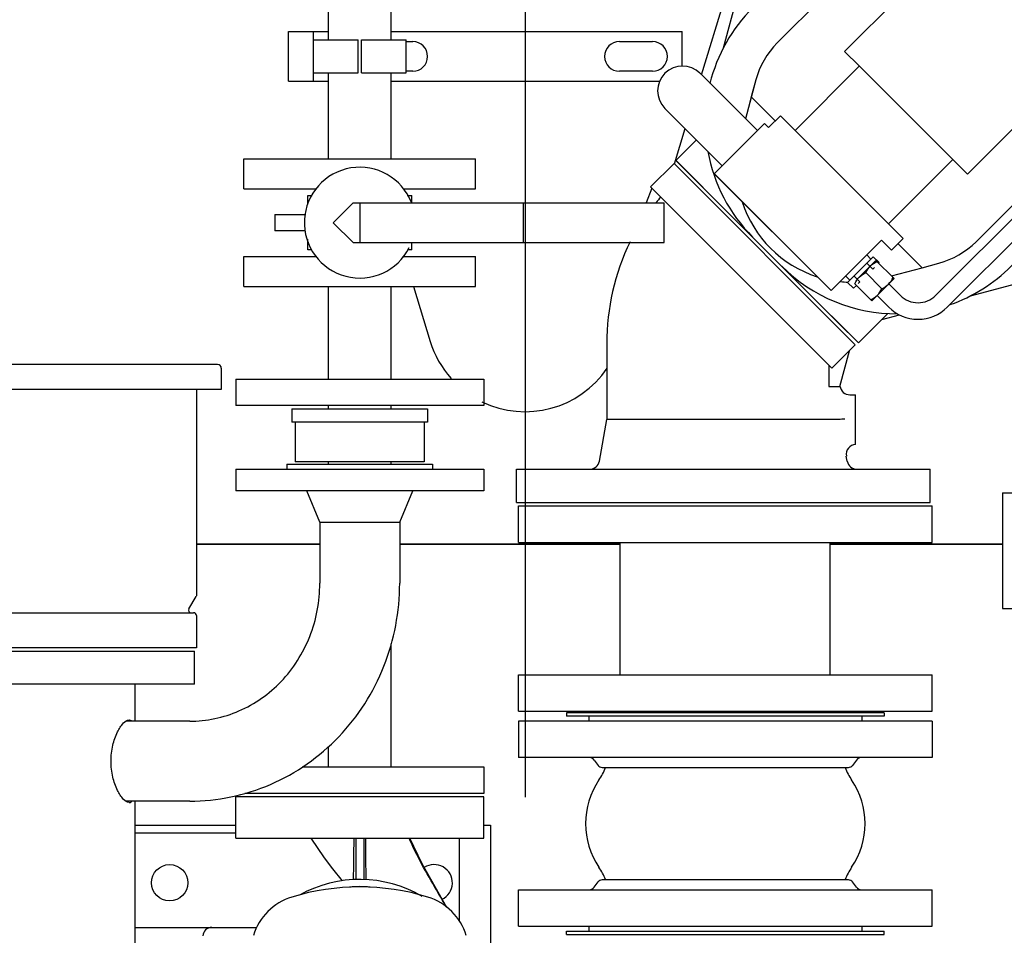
# Model space of a CAD drawing. Header units: millimetres. Extents: x 0 to 1189, y 0 to 841.
# Tile 167 of 179: x 908 to 932, y 662 to 684. Entities that reach past the tile are written whole.
import ezdxf

# ---------------------------------------------------------------- set-up
doc = ezdxf.new("R2010")
doc.units = ezdxf.units.MM
doc.header["$LTSCALE"] = 65.395
doc.linetypes.add('CENTER', pattern=[0.6, 0.375, -0.075, 0.075, -0.075])
for name, color, linetype in [('125ND16-DIN2690-MAK_PBL421', 7, 'CONTINUOUS'), ('125ND16-DIN2690-MAK_PBL444', 7, 'CONTINUOUS'), ('1607_843300_01_AC_ABL630', 7, 'CONTINUOUS'), ('1607_843302_01_AC_PBL631', 7, 'CONTINUOUS'), ('22293_KVEM_18_24_PBL396', 7, 'CONTINUOUS'), ('25007_060000_TLKGS_KGS_V_ABL465', 7, 'CONTINUOUS'), ('25007_061000_TLKGS_KGS_V_ABL466', 7, 'CONTINUOUS'), ('25007_153200_271333_ABL395', 7, 'CONTINUOUS'), ('25007_153200_42_ABL543', 7, 'CONTINUOUS'), ('25007_153200_42_T1_PBL632', 7, 'CONTINUOUS'), ('25007_153200_43_ABL579', 7, 'CONTINUOUS'), ('25007_153200_43_T1_PBL633', 7, 'CONTINUOUS'), ('25007_153200_44_ABL556', 7, 'CONTINUOUS'), ('25007_153200_44_T1_PBL595', 7, 'CONTINUOUS'), ('25007_153500_01_ABL445', 7, 'CONTINUOUS'), ('25007_153500_01_T1_PBL639', 7, 'CONTINUOUS'), ('25007_833901_10_PBL566', 7, 'CONTINUOUS'), ('25067_000000_IMO-2_SKL_PBL511', 7, 'CONTINUOUS'), ('25067_153000_20_T1_PBL611', 7, 'CONTINUOUS'), ('ARI_ZESA_DN32_PN16_EPDM_ABL546', 7, 'CONTINUOUS'), ('D3870-A2-L-10_PBL610', 7, 'CONTINUOUS'), ('ERV_GS125_16_ABL426', 7, 'CONTINUOUS'), ('ERV_GS125_16_T1__PBL427', 7, 'CONTINUOUS'), ('ERV_GS125_16_T1__PBL440', 7, 'CONTINUOUS'), ('ERV_GS125_16_T2__PBL638', 7, 'CONTINUOUS'), ('links_2_VBL392', 7, 'CONTINUOUS'), ('RKD3000-38_PBL568', 7, 'CONTINUOUS'), ('RKD3000-38_PBL569', 7, 'CONTINUOUS'), ('RKD3000-38_PBL570', 7, 'CONTINUOUS')]:
    doc.layers.add(name, color=color, linetype=linetype)

# ---------------------------------------------------------------- blocks, each defined once
blk = doc.blocks.new('6M25C_GENSET_KPL_GRUNDRAHMEN_T1_PBL394', base_point=(919.249, 655.6))
at = {"layer": '6M25C_GENSET_KPL_GRUNDRAHMEN_T1_PBL394', "color": 7, "linetype": 'CONTINUOUS'}
for p, q in [((915.033, 671.6), (912.05, 671.6)), ((922.3, 671.6), (916.965, 671.6)), ((931.548, 671.6), (927.38, 671.6)), ((910.566, 664.8), (913, 664.8)), ((919, 664.8), (919.16, 664.8)), ((919.16, 664.8), (919.16, 648.4))]:
    blk.add_line(p, q, dxfattribs=at)
blk = doc.blocks.new('6M25C_GENSET_KPL_GRUNDRAHMEN_ABL393', base_point=(919.249, 685.08))
at = {"layer": '6M25C_GENSET_KPL_GRUNDRAHMEN_T1_PBL394'}
blk.add_blockref('6M25C_GENSET_KPL_GRUNDRAHMEN_T1_PBL394', (919.249, 655.6), dxfattribs=at)
blk = doc.blocks.new('22293_KVEM_18_24_PBL396', base_point=(910.375, 659.155))
at = {"layer": '22293_KVEM_18_24_PBL396', "color": 6, "linetype": 'CONTINUOUS'}
for p, q in [((912.56, 675.94), (901.84, 675.94)), ((912.65, 675.85), (912.65, 675.34)), ((912.999, 675.59), (918.999, 675.59)), ((912.999, 675.59), (912.999, 674.95)), ((918.999, 675.59), (918.999, 674.95)), ((912.65, 675.34), (901.75, 675.34)), ((912.05, 675.34), (912.05, 670.365)), ((918.999, 674.95), (912.999, 674.95)), ((914.359, 674.87), (914.359, 674.55)), ((917.639, 674.87), (917.639, 674.55)), ((917.639, 674.55), (914.359, 674.55)), ((914.439, 674.55), (914.439, 673.59)), ((917.559, 674.55), (917.559, 673.59)), ((914.239, 673.53), (917.759, 673.53)), ((914.239, 673.53), (914.239, 673.41)), ((917.759, 673.53), (917.759, 673.41)), ((912.999, 673.41), (918.999, 673.41)), ((912.999, 673.41), (912.999, 672.89)), ((918.999, 673.41), (918.999, 672.89)), ((918.999, 672.89), (912.999, 672.89)), ((915.033, 672.13), (914.719, 672.89)), ((916.965, 672.13), (917.279, 672.89)), ((915.033, 672.13), (916.965, 672.13)), ((915.033, 672.13), (915.033, 670.65)), ((916.965, 672.13), (916.965, 670.65)), ((911.868, 670.03), (912.041, 670.33)), ((912.048, 670.347), (912.041, 670.33)), ((912.05, 670.365), (912.048, 670.347)), ((902.42, 669.94), (911.98, 669.94)), ((912.05, 669.87), (912.05, 669.58)), ((912.05, 669.4), (912.05, 669.09)), ((912.05, 669.09), (902.35, 669.09)), ((902.4, 669.01), (912, 669.01)), ((912, 668.21), (912, 669.01)), ((912, 668.21), (902.4, 668.21)), ((910.566, 667.316), (910.566, 668.21)), ((911.885, 667.316), (910.339, 667.316)), ((914.604, 666.21), (919, 666.21)), ((919, 666.21), (919, 665.57)), ((911.885, 665.384), (910.339, 665.384)), ((910.566, 647.686), (910.566, 665.384)), ((919, 665.49), (913, 665.49)), ((913, 664.49), (913, 665.49)), ((919, 665.57), (913.22, 665.57)), ((919, 664.49), (919, 665.49)), ((913, 664.61), (910.566, 664.61)), ((913, 664.49), (919, 664.49)), ((915.9, 664.49), (915.9, 663.488)), ((916.1, 664.49), (916.1, 663.488)), ((918.4, 664.49), (918.4, 662.496)), ((916.145, 663.487), (916.145, 663.485)), ((910.566, 662.33), (913.504, 662.33))]:
    blk.add_line(p, q, dxfattribs=at)
at = {"layer": '22293_KVEM_18_24_PBL396', "color": 2, "linetype": 'CONTINUOUS'}
for p, q in [((914.359, 674.87), (917.639, 674.87)), ((917.559, 673.59), (914.439, 673.59))]:
    blk.add_line(p, q, dxfattribs=at)
at = {"layer": '22293_KVEM_18_24_PBL396', "color": 6, "linetype": 'CONTINUOUS'}
for points in [[(914.812, 664.49), (915.137, 664.01), (915.337, 663.749), (915.576, 663.458)], [(918.106, 662.816), (917.822, 663.311), (917.51, 663.868), (917.209, 664.49)]]:
    blk.add_lwpolyline(points, dxfattribs=at)
blk.add_circle((911.4, 663.41), 0.44, dxfattribs=at)
for centre, radius, start, end in [((912.56, 675.85), 0.09, 0, 90), ((911.92, 670), 0.06, 150.1176, 270), ((911.98, 669.87), 0.07, 0, 90), ((916.9, 669.49), 4.85, 178.9368, 181.0632), ((850.94, 664.733), 64.921, 359.48071, 359.78518), ((981.958, 664.299), 65.818, 179.83407, 180.49822), ((954.478, 664.058), 38.337, 180.4945, 180.854), ((917.8, 663.41), 0.44, 295.0841, 122.9613), ((916, 660.49), 3, 59.7464, 119.0135), ((916, 657.69), 5.62, 72.9805, 107.0195), ((916, 660.49), 2.826, 84.925, 95.0753), ((914.765, 661.725), 1.4, 107.0195, 162.9805), ((917.235, 661.725), 1.4, 17.0195, 72.9805)]:
    blk.add_arc(centre, radius, start, end, dxfattribs=at)
blk.add_ellipse((912.42, 662.11), major_axis=(0, 0.22), ratio=1, start_param=0, end_param=1.478952, dxfattribs=at)
for points, knots in [([(914.096, 668.277), (914.392, 668.587), (914.87, 669.339), (915.033, 670.213), (915.033, 670.65)], [0, 0, 0, 0, 0.495231, 1, 1, 1, 1]), ([(915.492, 666.942), (915.958, 667.429), (916.708, 668.603), (916.965, 669.97), (916.965, 670.65)], [0, 0, 0, 0, 0.498033, 1, 1, 1, 1]), ([(911.885, 667.316), (912.291, 667.316), (913.12, 667.489), (913.809, 667.978), (914.096, 668.277)], [0, 0, 0, 0, 0.494641, 1, 1, 1, 1]), ([(910.42, 665.35), (910.369, 665.35), (910.249, 665.451), (910.122, 665.661), (910.01, 665.978), (909.969, 666.35), (910.01, 666.722), (910.122, 667.039), (910.249, 667.249), (910.369, 667.35), (910.42, 667.35)], [0, 0, 0, 0, 0.067119, 0.181006, 0.330946, 0.500001, 0.669056, 0.818997, 0.932883, 1, 1, 1, 1]), ([(910.42, 667.35), (910.438, 667.35), (910.464, 667.34), (910.481, 667.322), (910.486, 667.316)], [0, 0, 0, 0, 0.726532, 1, 1, 1, 1]), ([(911.885, 665.384), (912.551, 665.384), (913.902, 665.663), (915.028, 666.457), (915.492, 666.942)], [0, 0, 0, 0, 0.498002, 1, 1, 1, 1]), ([(910.42, 665.35), (910.437, 665.35), (910.462, 665.359), (910.478, 665.376), (910.483, 665.38)], [0, 0, 0, 0, 0.72975, 1, 1, 1, 1]), ([(918.092, 662.829), (918.013, 662.967), (917.695, 663.51), (917.376, 664.057), (917.192, 664.49)], [0, 0, 0, 0, 0.252341, 1, 1, 1, 1]), ([(915.845, 663.479), (915.847, 663.53), (915.854, 663.752), (915.857, 663.974), (915.858, 664.145)], [0, 0, 0, 0, 0.228894, 1, 1, 1, 1])]:
    blk.add_open_spline(points, degree=3, knots=knots, dxfattribs=at)
blk = doc.blocks.new('125ND16-DIN2690-MAK_PBL421', base_point=(924.84, 662.2))
at = {"layer": '125ND16-DIN2690-MAK_PBL421', "color": 7, "linetype": 'CONTINUOUS'}
for p, q in [((921, 662.24), (928.68, 662.24)), ((921, 662.16), (921, 662.24)), ((921, 662.16), (928.68, 662.16)), ((928.68, 662.16), (928.68, 662.24))]:
    blk.add_line(p, q, dxfattribs=at)
blk = doc.blocks.new('ERV_GS125_16_T1__PBL427', base_point=(924.84, 662.92))
at = {"layer": 'ERV_GS125_16_T1__PBL427', "color": 7, "linetype": 'CONTINUOUS'}
for p, q in [((927.82, 663.48), (921.86, 663.48)), ((919.84, 663.24), (929.84, 663.24)), ((919.84, 662.36), (919.84, 663.24)), ((921.668, 663.304), (921.764, 663.432)), ((928.012, 663.304), (927.916, 663.432)), ((929.84, 662.36), (929.84, 663.24)), ((919.84, 662.36), (929.84, 662.36))]:
    blk.add_line(p, q, dxfattribs=at)
for centre, radius, start, end in [((921.86, 663.36), 0.12, 90, 143.1301), ((927.82, 663.36), 0.12, 36.8699, 90), ((921.54, 663.4), 0.16, 270, 323.1301), ((928.14, 663.4), 0.16, 216.8699, 270)]:
    blk.add_arc(centre, radius, start, end, dxfattribs=at)
blk = doc.blocks.new('ERV_GS125_16_T1__PBL440', base_point=(924.84, 666.76))
at = {"layer": 'ERV_GS125_16_T1__PBL440', "color": 7, "linetype": 'CONTINUOUS'}
for p, q in [((929.84, 667.32), (919.84, 667.32)), ((919.84, 667.32), (919.84, 666.44)), ((929.84, 667.32), (929.84, 666.44)), ((929.84, 666.44), (919.84, 666.44)), ((921.668, 666.376), (921.764, 666.248)), ((928.012, 666.376), (927.916, 666.248)), ((921.86, 666.2), (927.82, 666.2))]:
    blk.add_line(p, q, dxfattribs=at)
for centre, radius, start, end in [((921.54, 666.28), 0.16, 36.8699, 90), ((928.14, 666.28), 0.16, 90, 143.1301), ((921.86, 666.32), 0.12, 216.8699, 270), ((927.82, 666.32), 0.12, 270, 323.1301)]:
    blk.add_arc(centre, radius, start, end, dxfattribs=at)
blk = doc.blocks.new('ERV_GS125_16_T2__PBL638', base_point=(924.84, 664.84))
at = {"layer": 'ERV_GS125_16_T2__PBL638', "color": 7, "linetype": 'CONTINUOUS'}
for p, q in [((921.54, 667.44), (921.54, 667.32)), ((928.14, 667.44), (928.14, 667.32)), ((921.54, 662.36), (921.54, 662.24)), ((928.14, 662.36), (928.14, 662.24))]:
    blk.add_line(p, q, dxfattribs=at)
for centre, radius, start, end in [((920.46, 666.793), 1.6, 325.8516, 337.9959), ((929.22, 666.793), 1.6, 202.0041, 214.1484), ((923.34, 664.84), 1.88, 145.8516, 214.1484), ((926.34, 664.84), 1.88, 325.8516, 34.1484), ((920.46, 662.887), 1.6, 22.0041, 34.1484), ((929.22, 662.887), 1.6, 145.8516, 157.9959)]:
    blk.add_arc(centre, radius, start, end, dxfattribs=at)
blk = doc.blocks.new('ERV_GS125_16_ABL426', base_point=(924.84, 664.84))
at = {"layer": 'ERV_GS125_16_T1__PBL427'}
blk.add_blockref('ERV_GS125_16_T1__PBL427', (924.84, 662.92), dxfattribs=at)
at = {"layer": 'ERV_GS125_16_T1__PBL440'}
blk.add_blockref('ERV_GS125_16_T1__PBL440', (924.84, 666.76), dxfattribs=at)
at = {"layer": 'ERV_GS125_16_T2__PBL638'}
blk.add_blockref('ERV_GS125_16_T2__PBL638', (924.84, 664.84), dxfattribs=at)
blk = doc.blocks.new('125ND16-DIN2690-MAK_PBL444', base_point=(924.84, 667.48))
at = {"layer": '125ND16-DIN2690-MAK_PBL444', "color": 7, "linetype": 'CONTINUOUS'}
for p, q in [((928.68, 667.52), (921, 667.52)), ((921, 667.52), (921, 667.44)), ((928.68, 667.44), (921, 667.44)), ((928.68, 667.52), (928.68, 667.44))]:
    blk.add_line(p, q, dxfattribs=at)
blk = doc.blocks.new('EN1092-1-01A-DN125-PN16-131_5_PBL446', base_point=(924.84, 668))
at = {"layer": 'EN1092-1-01A-DN125-PN16-131_5_PBL446', "color": 7, "linetype": 'CONTINUOUS'}
for p, q in [((919.84, 668.44), (929.84, 668.44)), ((919.84, 667.56), (919.84, 668.44)), ((929.84, 667.56), (929.84, 668.44)), ((919.84, 667.56), (929.84, 667.56))]:
    blk.add_line(p, q, dxfattribs=at)
blk = doc.blocks.new('EN1092-1-01A-DN125-PN16-131_5_PBL470', base_point=(924.84, 672.08))
at = {"layer": 'EN1092-1-01A-DN125-PN16-131_5_PBL470', "color": 7, "linetype": 'CONTINUOUS'}
for p, q in [((919.84, 672.52), (929.84, 672.52)), ((919.84, 671.64), (919.84, 672.52)), ((929.84, 671.64), (929.84, 672.52)), ((919.84, 671.64), (929.84, 671.64))]:
    blk.add_line(p, q, dxfattribs=at)
blk = doc.blocks.new('25007_153500_01_T1_PBL639', base_point=(924.84, 670.04))
at = {"layer": '25007_153500_01_T1_PBL639', "color": 7, "linetype": 'CONTINUOUS'}
for p, q in [((922.3, 668.44), (922.3, 671.64)), ((927.38, 668.44), (927.38, 671.64))]:
    blk.add_line(p, q, dxfattribs=at)
blk = doc.blocks.new('25007_153500_01_ABL445', base_point=(924.84, 670.04))
at = {"layer": '25007_153500_01_T1_PBL639'}
blk.add_blockref('25007_153500_01_T1_PBL639', (924.84, 670.04), dxfattribs=at)
at = {"layer": 'EN1092-1-01A-DN125-PN16-131_5_PBL446'}
blk.add_blockref('EN1092-1-01A-DN125-PN16-131_5_PBL446', (924.84, 668), dxfattribs=at)
at = {"layer": 'EN1092-1-01A-DN125-PN16-131_5_PBL470'}
blk.add_blockref('EN1092-1-01A-DN125-PN16-131_5_PBL470', (924.84, 672.08), dxfattribs=at)
blk = doc.blocks.new('LAUTERBACH_SP_RING_2_0165_70_PBL460', base_point=(934.928, 671.442))
at = {"layer": 'LAUTERBACH_SP_RING_2_0165_70_PBL460', "color": 7, "linetype": 'CONTINUOUS'}
for p, q in [((931.548, 672.842), (938.308, 672.842)), ((931.548, 672.842), (931.548, 670.042)), ((938.308, 670.042), (938.308, 672.842)), ((931.548, 670.042), (938.308, 670.042))]:
    blk.add_line(p, q, dxfattribs=at)
blk = doc.blocks.new('EN1092_01A_DN32_PN16_OUTD_PBL544', base_point=(915.999, 678.19))
at = {"layer": 'EN1092_01A_DN32_PN16_OUTD_PBL544', "color": 7, "linetype": 'CONTINUOUS'}
for p, q in [((913.199, 678.55), (914.962, 678.55)), ((913.199, 677.83), (913.199, 678.55)), ((917.035, 678.55), (918.799, 678.55)), ((918.799, 677.83), (918.799, 678.55)), ((913.199, 677.83), (918.799, 677.83))]:
    blk.add_line(p, q, dxfattribs=at)
blk = doc.blocks.new('25007_153200_42_T1_PBL632', base_point=(915.999, 676.71))
at = {"layer": '25007_153200_42_T1_PBL632', "color": 7, "linetype": 'CONTINUOUS'}
for p, q in [((915.239, 675.59), (915.239, 677.83)), ((916.759, 675.59), (916.759, 677.83))]:
    blk.add_line(p, q, dxfattribs=at)
blk = doc.blocks.new('25007_153200_42_ABL543', base_point=(915.999, 677.07))
at = {"layer": '25007_153200_42_T1_PBL632'}
blk.add_blockref('25007_153200_42_T1_PBL632', (915.999, 676.71), dxfattribs=at)
at = {"layer": 'EN1092_01A_DN32_PN16_OUTD_PBL544'}
blk.add_blockref('EN1092_01A_DN32_PN16_OUTD_PBL544', (915.999, 678.19), dxfattribs=at)
blk = doc.blocks.new('ARI_ZESA_DN32_PN16_T1_EPDM_PBL547', base_point=(915.642, 679.37))
at = {"layer": 'ARI_ZESA_DN32_PN16_T1_EPDM_PBL547', "color": 7, "linetype": 'CONTINUOUS'}
for p, q in [((914.739, 680.03), (914.85, 680.03)), ((914.739, 679.812), (914.739, 680.03)), ((917.148, 680.03), (917.259, 680.03)), ((917.259, 679.85), (917.259, 680.03)), ((913.945, 679.57), (914.691, 679.57)), ((913.945, 679.57), (913.945, 679.17)), ((914.675, 679.17), (913.945, 679.17)), ((914.739, 678.71), (914.739, 678.97)), ((917.259, 678.71), (917.259, 678.89)), ((914.838, 678.71), (914.739, 678.71)), ((917.259, 678.71), (917.16, 678.71))]:
    blk.add_line(p, q, dxfattribs=at)
blk.add_arc((915.999, 679.37), 1.34, 21.1763, 333.4607, dxfattribs=at)
blk = doc.blocks.new('ARI_ZESA_DN32_PN16_T2_EPDM_PBL548', base_point=(919.359, 679.37))
at = {"layer": 'ARI_ZESA_DN32_PN16_T2_EPDM_PBL548', "color": 7, "linetype": 'CONTINUOUS'}
for p, q in [((915.839, 679.85), (915.359, 679.37)), ((915.839, 679.85), (923.359, 679.85)), ((915.999, 679.85), (915.999, 678.89)), ((919.959, 678.89), (919.959, 679.85)), ((923.359, 678.89), (923.359, 679.85)), ((915.359, 679.37), (915.839, 678.89)), ((915.839, 678.89), (923.359, 678.89))]:
    blk.add_line(p, q, dxfattribs=at)
blk = doc.blocks.new('ARI_ZESA_DN32_PN16_EPDM_ABL546', base_point=(918.652, 679.37))
at = {"layer": 'ARI_ZESA_DN32_PN16_T1_EPDM_PBL547'}
blk.add_blockref('ARI_ZESA_DN32_PN16_T1_EPDM_PBL547', (915.642, 679.37), dxfattribs=at)
at = {"layer": 'ARI_ZESA_DN32_PN16_T2_EPDM_PBL548'}
blk.add_blockref('ARI_ZESA_DN32_PN16_T2_EPDM_PBL548', (919.359, 679.37), dxfattribs=at)
blk = doc.blocks.new('EN1092_01A_DN32_PN16_OUTD_PBL557', base_point=(915.999, 680.55))
at = {"layer": 'EN1092_01A_DN32_PN16_OUTD_PBL557', "color": 7, "linetype": 'CONTINUOUS'}
for p, q in [((913.199, 680.91), (918.799, 680.91)), ((913.199, 680.19), (913.199, 680.91)), ((918.799, 680.19), (918.799, 680.91)), ((913.199, 680.19), (914.947, 680.19)), ((917.051, 680.19), (918.799, 680.19))]:
    blk.add_line(p, q, dxfattribs=at)
blk = doc.blocks.new('25007_153200_44_T1_PBL595', base_point=(928.886, 695.311))
at = {"layer": '25007_153200_44_T1_PBL595', "color": 7, "linetype": 'CONTINUOUS'}
for p, q in [((915.239, 683.79), (915.239, 689.11)), ((916.759, 683.79), (916.759, 689.11)), ((915.239, 680.91), (915.239, 682.99)), ((916.759, 680.91), (916.759, 682.99))]:
    blk.add_line(p, q, dxfattribs=at)
blk = doc.blocks.new('25007_153200_44_ABL556', base_point=(928.358, 695.483))
at = {"layer": '25007_153200_44_T1_PBL595'}
blk.add_blockref('25007_153200_44_T1_PBL595', (928.886, 695.311), dxfattribs=at)
at = {"layer": 'EN1092_01A_DN32_PN16_OUTD_PBL557'}
blk.add_blockref('EN1092_01A_DN32_PN16_OUTD_PBL557', (915.999, 680.55), dxfattribs=at)
blk = doc.blocks.new('25007_833901_10_PBL566', base_point=(919.039, 683.39))
at = {"layer": '25007_833901_10_PBL566', "color": 7, "linetype": 'CONTINUOUS'}
for p, q in [((914.279, 683.99), (915.239, 683.99)), ((914.279, 682.79), (914.279, 683.99)), ((914.879, 682.79), (914.879, 683.99)), ((916.76, 683.99), (923.799, 683.99)), ((923.799, 683.156), (923.799, 683.99)), ((917.12, 683.75), (917.279, 683.75)), ((922.279, 683.75), (923.079, 683.75)), ((917.279, 683.03), (917.12, 683.03)), ((923.079, 683.03), (922.279, 683.03)), ((914.279, 682.79), (915.239, 682.79)), ((916.76, 682.79), (923.255, 682.79))]:
    blk.add_line(p, q, dxfattribs=at)
for centre, start, end in [((917.279, 683.39), 270, 90), ((922.279, 683.39), 90, 270), ((923.079, 683.39), 270, 90)]:
    blk.add_arc(centre, 0.36, start, end, dxfattribs=at)
blk = doc.blocks.new('RKD3000-38_PBL568', base_point=(915.419, 683.39))
at = {"layer": 'RKD3000-38_PBL568', "color": 7, "linetype": 'CONTINUOUS'}
for p, q in [((914.879, 683.79), (915.959, 683.79)), ((915.959, 682.99), (915.959, 683.79)), ((914.879, 682.99), (915.959, 682.99))]:
    blk.add_line(p, q, dxfattribs=at)
blk = doc.blocks.new('RKD3000-38_PBL569', base_point=(916.579, 683.39))
at = {"layer": 'RKD3000-38_PBL569', "color": 7, "linetype": 'CONTINUOUS'}
for p, q in [((916.039, 683.79), (917.119, 683.79)), ((916.039, 682.99), (916.039, 683.79)), ((917.119, 682.99), (917.119, 683.79)), ((916.039, 682.99), (917.119, 682.99))]:
    blk.add_line(p, q, dxfattribs=at)
blk = doc.blocks.new('RKD3000-38_PBL570', base_point=(917.12, 683.39))
at = {"layer": 'RKD3000-38_PBL570', "color": 7, "linetype": 'CONTINUOUS'}
for p, q in [((917.119, 683.79), (917.12, 683.79)), ((917.12, 682.99), (917.12, 683.79)), ((917.119, 682.99), (917.12, 682.99))]:
    blk.add_line(p, q, dxfattribs=at)
blk = doc.blocks.new('EN1092_01A_DN32_PN16_OUTD_PBL580', base_point=(916, 686.17))
at = {"layer": 'EN1092_01A_DN32_PN16_OUTD_PBL580', "color": 7, "linetype": 'CONTINUOUS'}
for p, q in [((913.2, 686.53), (915.239, 686.53)), ((913.2, 685.81), (913.2, 686.53)), ((916.759, 686.53), (918.8, 686.53)), ((918.8, 685.81), (918.8, 686.53)), ((913.2, 685.81), (915.239, 685.81)), ((916.759, 685.81), (918.8, 685.81))]:
    blk.add_line(p, q, dxfattribs=at)
blk = doc.blocks.new('25007_153200_43_T1_PBL633', base_point=(916, 676.01))
at = {"layer": '25007_153200_43_T1_PBL633', "color": 7, "linetype": 'CONTINUOUS'}
for p, q in [((916.76, 683.79), (916.76, 685.81)), ((916.76, 680.91), (916.76, 682.99)), ((916.76, 675.59), (916.76, 677.83)), ((915.24, 674.87), (915.24, 674.95)), ((916.76, 674.87), (916.76, 674.95)), ((915.24, 673.53), (915.24, 673.59)), ((916.76, 673.53), (916.76, 673.59)), ((916.76, 666.21), (916.76, 669.187)), ((915.24, 666.21), (915.24, 666.7))]:
    blk.add_line(p, q, dxfattribs=at)
blk = doc.blocks.new('25007_153200_43_ABL579', base_point=(916, 676.37))
at = {"layer": '25007_153200_43_T1_PBL633'}
blk.add_blockref('25007_153200_43_T1_PBL633', (916, 676.01), dxfattribs=at)
at = {"layer": 'EN1092_01A_DN32_PN16_OUTD_PBL580'}
blk.add_blockref('EN1092_01A_DN32_PN16_OUTD_PBL580', (916, 686.17), dxfattribs=at)
blk = doc.blocks.new('D3870-A2-L-10_PBL610', base_point=(928.446, 677.969))
at = {"layer": 'D3870-A2-L-10_PBL610', "color": 7, "linetype": 'CONTINUOUS'}
for p, q in [((928.08, 678.054), (928.483, 678.457)), ((928.483, 678.457), (928.921, 678.019)), ((928.628, 677.774), (928.24, 678.162)), ((928.384, 677.481), (928.921, 678.019)), ((928.384, 677.481), (927.971, 677.894))]:
    blk.add_line(p, q, dxfattribs=at)
for points in [[(928.24, 678.162), (928.267, 678.221), (928.303, 678.277), (928.348, 678.323)], [(928.348, 678.323), (928.394, 678.368), (928.45, 678.404), (928.509, 678.431)], [(927.971, 677.894), (927.999, 677.952), (928.034, 678.008), (928.08, 678.054)], [(928.08, 678.054), (928.125, 678.1), (928.182, 678.135), (928.24, 678.162)], [(928.787, 677.884), (928.832, 677.93), (928.868, 677.985), (928.897, 678.043)], [(928.518, 677.616), (928.563, 677.661), (928.6, 677.716), (928.628, 677.774)], [(928.628, 677.774), (928.686, 677.803), (928.741, 677.839), (928.787, 677.884)], [(928.36, 677.505), (928.417, 677.534), (928.472, 677.57), (928.518, 677.616)]]:
    blk.add_open_spline(points, degree=3, dxfattribs=at)
blk = doc.blocks.new('25067_153000_20_T1_PBL611', base_point=(933.66, 685.684))
at = {"layer": '25067_153000_20_T1_PBL611', "color": 7, "linetype": 'CONTINUOUS'}
for p, q in [((938.408, 686.34), (938.408, 694.042)), ((938.808, 686.34), (938.808, 694.042)), ((929.925, 677.609), (938.233, 685.916)), ((930.208, 677.326), (938.516, 685.633)), ((928.794, 677.891), (929.077, 677.609)), ((928.511, 677.609), (928.794, 677.326))]:
    blk.add_line(p, q, dxfattribs=at)
for centre, radius, start, end in [((938.608, 694.042), 0.2, 0, 180), ((937.808, 686.34), 0.6, 315, 360), ((937.808, 686.34), 1, 315, 360), ((929.501, 678.033), 0.6, 225, 315), ((929.501, 678.033), 1, 225, 315)]:
    blk.add_arc(centre, radius, start, end, dxfattribs=at)
blk = doc.blocks.new('1607_843302_01_AC_PBL631', base_point=(924.84, 667.54))
at = {"layer": '1607_843302_01_AC_PBL631', "color": 7, "linetype": 'CONTINUOUS'}
for p, q in [((923.8275, 667.52), (923.815, 667.56)), ((925.8525, 667.52), (925.865, 667.56))]:
    blk.add_line(p, q, dxfattribs=at)
blk = doc.blocks.new('1607_843300_01_AC_ABL630', base_point=(924.84, 667.54))
at = {"layer": '1607_843302_01_AC_PBL631'}
blk.add_blockref('1607_843302_01_AC_PBL631', (924.84, 667.54), dxfattribs=at)
blk = doc.blocks.new('25007_153200_271333_ABL395', base_point=(925.57, 692.94))
at = {"layer": '125ND16-DIN2690-MAK_PBL421'}
blk.add_blockref('125ND16-DIN2690-MAK_PBL421', (924.84, 662.2), dxfattribs=at)
at = {"layer": '125ND16-DIN2690-MAK_PBL444'}
blk.add_blockref('125ND16-DIN2690-MAK_PBL444', (924.84, 667.48), dxfattribs=at)
at = {"layer": '1607_843300_01_AC_ABL630'}
blk.add_blockref('1607_843300_01_AC_ABL630', (924.84, 667.54), dxfattribs=at)
at = {"layer": '22293_KVEM_18_24_PBL396'}
blk.add_blockref('22293_KVEM_18_24_PBL396', (910.375, 659.155), dxfattribs=at)
at = {"layer": '25007_153200_42_ABL543'}
blk.add_blockref('25007_153200_42_ABL543', (915.999, 677.07), dxfattribs=at)
at = {"layer": '25007_153200_43_ABL579'}
blk.add_blockref('25007_153200_43_ABL579', (916, 676.37), dxfattribs=at)
at = {"layer": '25007_153200_44_ABL556'}
blk.add_blockref('25007_153200_44_ABL556', (928.358, 695.483), dxfattribs=at)
at = {"layer": '25007_153500_01_ABL445'}
blk.add_blockref('25007_153500_01_ABL445', (924.84, 670.04), dxfattribs=at)
at = {"layer": '25007_833901_10_PBL566'}
blk.add_blockref('25007_833901_10_PBL566', (919.039, 683.39), dxfattribs=at)
at = {"layer": '25067_153000_20_T1_PBL611'}
blk.add_blockref('25067_153000_20_T1_PBL611', (933.66, 685.684), dxfattribs=at)
at = {"layer": 'ARI_ZESA_DN32_PN16_EPDM_ABL546'}
blk.add_blockref('ARI_ZESA_DN32_PN16_EPDM_ABL546', (918.652, 679.37), dxfattribs=at)
at = {"layer": 'D3870-A2-L-10_PBL610'}
blk.add_blockref('D3870-A2-L-10_PBL610', (928.446, 677.969), dxfattribs=at)
at = {"layer": 'ERV_GS125_16_ABL426'}
blk.add_blockref('ERV_GS125_16_ABL426', (924.84, 664.84), dxfattribs=at)
at = {"layer": 'LAUTERBACH_SP_RING_2_0165_70_PBL460'}
blk.add_blockref('LAUTERBACH_SP_RING_2_0165_70_PBL460', (934.928, 671.442), dxfattribs=at)
at = {"layer": 'RKD3000-38_PBL568'}
blk.add_blockref('RKD3000-38_PBL568', (915.419, 683.39), dxfattribs=at)
at = {"layer": 'RKD3000-38_PBL569'}
blk.add_blockref('RKD3000-38_PBL569', (916.579, 683.39), dxfattribs=at)
at = {"layer": 'RKD3000-38_PBL570'}
blk.add_blockref('RKD3000-38_PBL570', (917.12, 683.39), dxfattribs=at)
blk = doc.blocks.new('25007_634500_05_SIMPLE1_T1_A_PBL468', base_point=(919.8, 689.179))
at = {"layer": '25007_634500_05_SIMPLE1_T1_A_PBL468', "color": 7, "linetype": 'CONTINUOUS'}
for p, q in [((924.266, 682.944), (925.143, 685.815)), ((923.608, 680.792), (923.869, 681.645)), ((917.066, 678.589), (917.078, 678.55)), ((917.298, 677.83), (917.705, 676.498)), ((912.05, 671.6), (915.033, 671.6)), ((916.965, 671.6), (922.3, 671.6)), ((927.38, 671.6), (931.548, 671.6))]:
    blk.add_line(p, q, dxfattribs=at)
for start, end in [(197, 221.632), (244.1582, 325.8298)]:
    blk.add_arc((920, 677.2), 2.4, start, end, dxfattribs=at)
blk = doc.blocks.new('25007_634500_05_SIMPLE1_A_ABL467', base_point=(920, 699.33))
at = {"layer": '25007_634500_05_SIMPLE1_T1_A_PBL468'}
blk.add_blockref('25007_634500_05_SIMPLE1_T1_A_PBL468', (919.8, 689.179), dxfattribs=at)
blk = doc.blocks.new('25007_641000_05_SIMPLE1_T1_E_PBL474', base_point=(924.792, 676.704))
at = {"layer": '25007_641000_05_SIMPLE1_T1_E_PBL474', "color": 7, "linetype": 'CONTINUOUS'}
for p, q in [((923.6, 680.8), (923.034, 680.234)), ((923.6, 680.8), (927.984, 676.416)), ((923.063, 680.206), (922.929, 679.85)), ((923.034, 680.234), (926.956, 676.313)), ((922.568, 678.89), (922.565, 678.883)), ((921.972, 676.448), (921.972, 674.608)), ((927.418, 675.85), (927.984, 676.416)), ((926.956, 676.313), (927.418, 675.85)), ((927.612, 675.408), (927.843, 676.275)), ((927.344, 675.925), (927.344, 675.408)), ((927.344, 675.408), (927.612, 675.408)), ((927.852, 675.208), (927.992, 675.208)), ((927.992, 674.008), (927.992, 675.208)), ((921.795, 673.606), (921.972, 674.608)), ((927.504, 674.608), (921.972, 674.608)), ((927.789, 673.606), (927.767, 673.726)), ((919.792, 673.408), (929.792, 673.408)), ((919.792, 672.608), (919.792, 673.408)), ((929.792, 672.608), (929.792, 673.408)), ((919.792, 672.608), (929.792, 672.608))]:
    blk.add_line(p, q, dxfattribs=at)
for centre, radius, start, end in [((927.592, 676.448), 5.585, 140.6056, 142.3681), ((927.592, 676.448), 5.62, 154.0939, 180), ((927.592, 676.448), 5.585, 154.0779, 154.1572), ((927.852, 675.448), 0.24, 187.6551, 270), ((928.004, 673.768), 0.24, 92.8222, 190.0006), ((921.559, 673.648), 0.24, 270, 350), ((928.025, 673.648), 0.24, 190, 270)]:
    blk.add_arc(centre, radius, start, end, dxfattribs=at)
blk.add_open_spline([(927.735, 674.623), (927.709, 674.621), (927.632, 674.615), (927.555, 674.608), (927.504, 674.608)], degree=3, knots=[0, 0, 0, 0, 0.330032, 1, 1, 1, 1], dxfattribs=at)
blk = doc.blocks.new('25007_641000_05_SIMPLE1_T2_E_PBL488', base_point=(929.994, 682.942))
at = {"layer": '25007_641000_05_SIMPLE1_T2_E_PBL488', "color": 7, "linetype": 'CONTINUOUS'}
for p, q in [((932.195, 689.423), (932.157, 689.385)), ((932.426, 688.622), (930.993, 688.238)), ((934.813, 688.151), (934.72, 688.244)), ((929.177, 688.243), (925.5, 684.565)), ((932.096, 687.882), (927.727, 683.511)), ((930.097, 687.72), (926.095, 683.717)), ((935.428, 687.537), (935.336, 687.629)), ((927.635, 686.7), (925.753, 686.196)), ((927.535, 686.617), (927.209, 686.292)), ((927.543, 686.608), (927.535, 686.617)), ((927.209, 686.292), (927.218, 686.283)), ((925.389, 685.831), (924.788, 683.587)), ((935.423, 683.809), (935.807, 685.243)), ((935.067, 684.912), (930.697, 680.542)), ((936.607, 685.011), (936.57, 684.973)), ((927.727, 683.511), (928.081, 683.158)), ((928.081, 683.157), (926.526, 681.602)), ((928.081, 683.158), (930.344, 680.895)), ((925.615, 681.596), (924.229, 682.982)), ((925.577, 682.82), (925.326, 681.884)), ((925.578, 682.821), (925.468, 682.411)), ((930.904, 678.91), (934.906, 682.913)), ((925.468, 682.411), (925.327, 681.884)), ((925.468, 682.411), (926.048, 681.831)), ((925.468, 682.411), (926.048, 681.831)), ((925.468, 682.411), (925.468, 682.411)), ((924.766, 680.747), (923.38, 682.133)), ((926.172, 681.955), (925.889, 681.672)), ((929.142, 678.986), (926.172, 681.955)), ((931.752, 678.315), (935.429, 681.993)), ((925.79, 681.771), (924.574, 680.554)), ((925.889, 681.672), (925.79, 681.771)), ((924.144, 681.369), (923.647, 680.872)), ((923.647, 680.872), (924.135, 680.384)), ((924.094, 680.428), (923.648, 680.873)), ((930.344, 680.895), (928.789, 679.339)), ((930.344, 680.895), (930.697, 680.542)), ((924.525, 679.997), (924.094, 680.428)), ((924.135, 680.384), (924.566, 679.953)), ((924.574, 680.555), (927.403, 677.727)), ((924.574, 680.554), (927.403, 677.726)), ((933.383, 678.569), (933.887, 680.45)), ((933.478, 680.025), (933.804, 680.35)), ((933.804, 680.35), (933.795, 680.359)), ((925.501, 679.021), (924.525, 679.997)), ((924.566, 679.953), (925.5, 679.02)), ((933.47, 680.033), (933.478, 680.025)), ((925.499, 679.019), (925.5, 679.02)), ((925.499, 679.019), (926.207, 678.312)), ((925.501, 679.021), (926.209, 678.314)), ((928.859, 678.702), (929.142, 678.986)), ((927.403, 677.726), (928.619, 678.943)), ((928.619, 678.943), (928.859, 678.702)), ((928.619, 678.943), (928.86, 678.703)), ((929.018, 678.862), (929.598, 678.282)), ((929.018, 678.861), (929.598, 678.282)), ((928.42, 678.546), (927.799, 677.925)), ((928.265, 678.589), (928.364, 678.49)), ((928.42, 678.546), (928.561, 678.404)), ((926.207, 678.313), (927.14, 677.379)), ((926.207, 678.312), (926.207, 678.313)), ((927.184, 677.339), (926.208, 678.314)), ((928.265, 678.391), (928.406, 678.249)), ((928.445, 678.288), (928.406, 678.249)), ((928.561, 678.404), (928.548, 678.392)), ((928.857, 678.083), (929.598, 678.282)), ((929.598, 678.282), (930.008, 678.392)), ((929.598, 678.282), (929.598, 678.282)), ((927.756, 678.08), (927.855, 677.981)), ((927.954, 678.08), (928.096, 677.939)), ((930.774, 677.603), (933.019, 678.205)), ((927.799, 677.925), (927.941, 677.784)), ((928.011, 677.854), (927.941, 677.784)), ((928.096, 677.939), (928.057, 677.901)), ((927.14, 677.379), (927.572, 676.948)), ((927.616, 676.907), (927.184, 677.339)), ((928.771, 677.171), (928.06, 676.461)), ((928.626, 677.027), (929.05, 677.141)), ((927.572, 676.948), (928.06, 676.461)), ((928.061, 676.461), (927.616, 676.907))]:
    blk.add_line(p, q, dxfattribs=at)
for centre, radius, start, end in [((931.949, 685.471), 3.92, 45.0099, 135.0099), ((933.581, 686.397), 2.1, 315.0099, 135.0099), ((933.141, 685.956), 2.76, 345.0099, 105.0099), ((931.511, 686.306), 2, 105.0099, 135.0099), ((932.656, 684.764), 3.92, 351.964, 45.0099), ((929.388, 682.202), 5.4, 132.3017, 137.7697), ((928.273, 681.794), 3.92, 135.0099, 166.1177), ((933.491, 684.327), 2, 315.0099, 345.0099), ((927.51, 682.303), 2, 135.0099, 165.0099), ((932.656, 684.764), 3.92, 315.0099, 340.6295), ((923.804, 682.557), 0.6, 45.0099, 225.0099), ((928.273, 681.794), 3.92, 190.3441, 225.0099), ((927.916, 680.73), 2.8, 197.8447, 252.1749), ((929.49, 680.324), 2, 285.0099, 315.0099), ((929.388, 682.202), 5.4, 312.2501, 317.7181), ((928.98, 681.087), 3.92, 225.0099, 270.3763), ((928.98, 681.087), 3.92, 289.3336, 315.0099), ((927.916, 680.73), 2.8, 264.0816, 267.7496)]:
    blk.add_arc(centre, radius, start, end, dxfattribs=at)
blk = doc.blocks.new('25007_641000_05_SIMPLE1_E_ABL473', base_point=(920, 701.08))
at = {"layer": '25007_641000_05_SIMPLE1_T1_E_PBL474'}
blk.add_blockref('25007_641000_05_SIMPLE1_T1_E_PBL474', (924.792, 676.704), dxfattribs=at)
at = {"layer": '25007_641000_05_SIMPLE1_T2_E_PBL488'}
blk.add_blockref('25007_641000_05_SIMPLE1_T2_E_PBL488', (929.994, 682.942), dxfattribs=at)
blk = doc.blocks.new('25007_061000_TLKGS_KGS_V_ABL466', base_point=(921.577, 711.632))
at = {"layer": '25007_634500_05_SIMPLE1_A_ABL467'}
blk.add_blockref('25007_634500_05_SIMPLE1_A_ABL467', (920, 699.33), dxfattribs=at)
at = {"layer": '25007_641000_05_SIMPLE1_E_ABL473'}
blk.add_blockref('25007_641000_05_SIMPLE1_E_ABL473', (920, 701.08), dxfattribs=at)
blk = doc.blocks.new('25007_060000_TLKGS_KGS_V_ABL465', base_point=(925.947, 724.166))
at = {"layer": '25007_061000_TLKGS_KGS_V_ABL466'}
blk.add_blockref('25007_061000_TLKGS_KGS_V_ABL466', (921.577, 711.632), dxfattribs=at)
blk = doc.blocks.new('25067_000000_TLKGS_MARKETING_ABL450', base_point=(927.237, 727.643))
at = {"layer": '25007_060000_TLKGS_KGS_V_ABL465'}
blk.add_blockref('25007_060000_TLKGS_KGS_V_ABL465', (925.947, 724.166), dxfattribs=at)
blk = doc.blocks.new('25067_000000_IMO-2_SKL_PBL511', base_point=(920, 721.688))
at = {"layer": '25067_000000_IMO-2_SKL_PBL511', "color": 2, "linetype": 'CENTER'}
blk.add_line((920, 690), (920, 640.6), dxfattribs=at)
blk = doc.blocks.new('LINKS_2_VBL392', base_point=(923.65, 721.188))
at = {"layer": '25007_153200_271333_ABL395'}
blk.add_blockref('25007_153200_271333_ABL395', (925.57, 692.94), dxfattribs=at)
at = {"layer": '25067_000000_IMO-2_SKL_PBL511'}
blk.add_blockref('25067_000000_IMO-2_SKL_PBL511', (920, 721.688), dxfattribs=at)
at = {"layer": '25067_000000_TLKGS_MARKETING_ABL450'}
blk.add_blockref('25067_000000_TLKGS_MARKETING_ABL450', (927.237, 727.643), dxfattribs=at)
at = {"layer": '6M25C_GENSET_KPL_GRUNDRAHMEN_ABL393'}
blk.add_blockref('6M25C_GENSET_KPL_GRUNDRAHMEN_ABL393', (919.249, 685.08), dxfattribs=at)

msp = doc.modelspace()

# ---------------------------------------------------------------- block references
at = {"layer": 'links_2_VBL392'}
msp.add_blockref('LINKS_2_VBL392', (923.65, 721.18788), dxfattribs=at)

doc.saveas('drawing.dxf')
